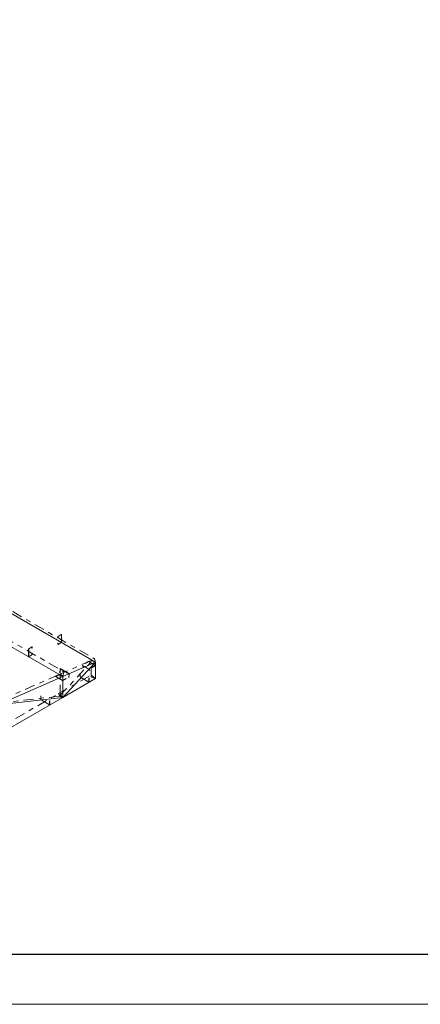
# Model space of a CAD drawing. Header units: millimetres. Extents: x -125 to 300, y 6 to 90.
# Tile 86 of 132: x 245.58 to 253.58, y 5.85 to 25.52. Entities that reach past the tile are written whole.
import ezdxf

# ---------------------------------------------------------------- set-up
doc = ezdxf.new("R2010")
doc.units = ezdxf.units.MM
doc.linetypes.add('CYPE_PUNTO', pattern=[0.075, 0, -0.075])
doc.linetypes.add('CYPE_RAYAPUNTO', pattern=[0.4125, 0.2025, -0.105, 0, -0.105])
doc.layers.add('Aux', color=7, linetype='Continuous', lineweight=5)
doc.layers.add('BARRAS_DE_ACO', color=7, linetype='Continuous', lineweight=9)
doc.layers.add('MARGINT', color=7, linetype='Continuous')

msp = doc.modelspace()

# ---------------------------------------------------------------- linework, layer by layer
at = {"layer": 'Aux'}
msp.add_lwpolyline([(181.44284, 5.85156), (300.34283, 5.85156), (300.34283, 89.95156), (181.44284, 89.95156)], close=True, dxfattribs=at)
at = {"layer": 'BARRAS_DE_ACO', "linetype": 'CYPE_RAYAPUNTO'}
for p, q in [((243.66801, 14.71844), (247.07392, 12.75203)), ((243.06082, 14.45991), (246.46673, 12.49351)), ((247.0073, 12.71632), (246.34969, 12.42869)), ((246.37808, 12.00959), (247.03569, 12.71586)), ((247.00943, 12.3882), (247.00943, 12.7148)), ((246.34969, 12.42869), (245.05569, 11.86271)), ((246.35172, 12.04995), (247.00933, 12.42962)), ((246.38979, 12.03045), (246.38979, 12.44909)), ((245.05771, 11.30286), (246.35172, 12.04995)), ((246.37083, 12.0053), (245.07682, 11.85796))]:
    msp.add_line(p, q, dxfattribs=at)
at = {"layer": 'BARRAS_DE_ACO'}
for p, q in [((243.69322, 14.65134), (247.09913, 12.68494)), ((243.03561, 14.36371), (246.44152, 12.39731)), ((247.09913, 12.68494), (246.44152, 12.39731)), ((246.44152, 11.97867), (247.09913, 12.68494)), ((247.09913, 12.35834), (247.09913, 12.68494)), ((246.44152, 12.39731), (245.14751, 11.83133)), ((246.44152, 11.97867), (246.44152, 12.39731)), ((246.44152, 11.97867), (247.09913, 12.35834)), ((245.14751, 11.23157), (246.44152, 11.97867)), ((246.44152, 11.97867), (245.14751, 11.83133))]:
    msp.add_line(p, q, dxfattribs=at)
at = {"layer": 'BARRAS_DE_ACO', "linetype": 'CYPE_PUNTO'}
for p, q in [((247.09913, 12.68494), (247.0073, 12.71632)), ((247.09913, 12.68494), (247.00943, 12.7148)), ((247.09913, 12.68494), (247.03569, 12.71586)), ((247.09913, 12.68494), (247.07392, 12.75203)), ((246.44152, 12.39731), (246.34969, 12.42869)), ((246.44152, 12.39731), (246.34969, 12.42869)), ((246.44152, 12.39731), (246.38979, 12.44909)), ((246.44152, 12.39731), (246.46673, 12.49351)), ((247.09913, 12.35834), (247.00933, 12.42962)), ((247.09913, 12.35834), (247.00943, 12.3882)), ((246.44152, 11.97867), (246.35172, 12.04995)), ((246.44152, 11.97867), (246.35172, 12.04995)), ((246.44152, 11.97867), (246.37083, 12.0053)), ((246.44152, 11.97867), (246.37808, 12.00959)), ((246.44152, 11.97867), (246.38979, 12.03045))]:
    msp.add_line(p, q, dxfattribs=at)
at = {"layer": 'BARRAS_DE_ACO'}
for points in [[(246.41229, 13.23499), (246.41284, 13.23524), (246.41337, 13.23536), (246.41386, 13.23534), (246.41429, 13.23518), (246.41464, 13.23489), (246.4149, 13.23448), (246.41506, 13.23396), (246.41512, 13.23335), (246.41512, 13.08312), (246.41506, 13.08245), (246.4149, 13.08174), (246.41464, 13.08103), (246.41429, 13.08033), (246.41386, 13.07968), (246.41337, 13.07909), (246.41284, 13.0786), (246.41229, 13.07822), (246.35289, 13.04393), (246.35234, 13.04367), (246.35181, 13.04355), (246.35132, 13.04357), (246.35089, 13.04373), (246.35054, 13.04402), (246.35028, 13.04443), (246.35012, 13.04495), (246.35007, 13.04556), (246.35007, 13.06679), (246.34724, 13.06515), (246.34724, 13.04393), (246.34735, 13.04271), (246.34767, 13.04167), (246.34819, 13.04085), (246.34889, 13.04026), (246.34975, 13.03995), (246.35073, 13.03991), (246.35179, 13.04015), (246.35289, 13.04066), (246.41229, 13.07495), (246.41339, 13.07571), (246.41446, 13.0767), (246.41543, 13.07787), (246.41629, 13.07917), (246.41699, 13.08057), (246.41752, 13.082), (246.41784, 13.08341), (246.41795, 13.08475), (246.41795, 13.23499), (246.41784, 13.2362), (246.41752, 13.23724), (246.41699, 13.23806), (246.41629, 13.23865), (246.41543, 13.23896), (246.41446, 13.239), (246.41339, 13.23876), (246.41229, 13.23825), (246.35289, 13.20396), (246.35179, 13.2032), (246.35073, 13.20221), (246.34975, 13.20104), (246.34889, 13.19974), (246.34819, 13.19834), (246.34767, 13.19691), (246.34735, 13.1955), (246.34724, 13.19416), (246.34724, 13.17293), (246.35007, 13.17456), (246.35007, 13.19579), (246.35012, 13.19646), (246.35028, 13.19717), (246.35054, 13.19788), (246.35089, 13.19858), (246.35132, 13.19923), (246.35181, 13.19982), (246.35234, 13.20031), (246.35289, 13.20069), (246.41229, 13.23499)], [(245.76599, 12.79712), (245.76544, 12.79686), (245.76491, 12.79674), (245.76442, 12.79676), (245.76399, 12.79692), (245.76364, 12.79721), (245.76338, 12.79763), (245.76322, 12.79815), (245.76317, 12.79875), (245.76317, 12.94899), (245.76322, 12.94966), (245.76338, 12.95036), (245.76364, 12.95108), (245.76399, 12.95178), (245.76442, 12.95243), (245.76491, 12.95301), (245.76544, 12.95351), (245.76599, 12.95389), (245.82539, 12.98818), (245.82594, 12.98844), (245.82647, 12.98856), (245.82696, 12.98854), (245.82739, 12.98838), (245.82774, 12.98809), (245.82801, 12.98767), (245.82817, 12.98715), (245.82822, 12.98655), (245.82822, 12.96532), (245.83105, 12.96695), (245.83105, 12.98818), (245.83094, 12.98939), (245.83062, 12.99043), (245.8301, 12.99126), (245.82939, 12.99184), (245.82853, 12.99216), (245.82756, 12.9922), (245.8265, 12.99196), (245.82539, 12.99145), (245.76599, 12.95715), (245.76489, 12.95639), (245.76383, 12.95541), (245.76285, 12.95424), (245.76199, 12.95293), (245.76129, 12.95154), (245.76077, 12.9501), (245.76045, 12.94869), (245.76034, 12.94736), (245.76034, 12.79712), (245.76045, 12.79591), (245.76077, 12.79487), (245.76129, 12.79404), (245.76199, 12.79346), (245.76285, 12.79314), (245.76383, 12.7931), (245.76489, 12.79334), (245.76599, 12.79385), (245.82539, 12.82815), (245.8265, 12.82891), (245.82756, 12.82989), (245.82853, 12.83106), (245.82939, 12.83237), (245.8301, 12.83377), (245.83062, 12.8352), (245.83094, 12.83661), (245.83105, 12.83795), (245.83105, 12.85917), (245.82822, 12.85754), (245.82822, 12.83631), (245.82817, 12.83564), (245.82801, 12.83494), (245.82774, 12.83422), (245.82739, 12.83352), (245.82696, 12.83287), (245.82647, 12.83229), (245.82594, 12.83179), (245.82539, 12.83141), (245.76599, 12.79712)], [(246.96701, 12.54061), (246.96674, 12.5411), (246.96637, 12.54163), (246.96592, 12.54219), (246.9654, 12.54275), (246.96483, 12.54329), (246.96424, 12.54379), (246.96364, 12.54423), (246.96307, 12.54459), (246.84003, 12.61563), (246.8395, 12.6159), (246.83903, 12.61608), (246.83865, 12.61614), (246.83836, 12.61609), (246.83818, 12.61594), (246.83811, 12.61568), (246.83816, 12.61534), (246.83832, 12.61491), (246.85285, 12.58429), (246.85002, 12.58593), (246.83549, 12.61654), (246.83516, 12.6174), (246.83507, 12.61809), (246.8352, 12.61861), (246.83557, 12.61891), (246.83615, 12.61901), (246.83692, 12.61888), (246.83785, 12.61853), (246.83891, 12.61798), (246.96195, 12.54695), (246.9631, 12.54622), (246.96429, 12.54534), (246.96547, 12.54434), (246.9666, 12.54326), (246.96765, 12.54214), (246.96856, 12.54102), (246.9693, 12.53996), (246.96984, 12.53897), (246.98437, 12.50836), (246.98154, 12.50999), (246.96701, 12.54061)], [(246.95488, 12.69637), (246.95549, 12.69666), (246.95618, 12.69687), (246.95693, 12.697), (246.95771, 12.69704), (246.95849, 12.697), (246.95924, 12.69687), (246.95993, 12.69666), (246.96054, 12.69637), (247.09064, 12.62125), (247.09114, 12.6209), (247.09151, 12.6205), (247.09174, 12.62007), (247.09182, 12.61962), (247.09174, 12.61917), (247.09151, 12.61873), (247.09114, 12.61833), (247.09064, 12.61798), (247.02559, 12.58043), (247.02842, 12.57879), (247.09347, 12.61635), (247.09447, 12.61705), (247.09521, 12.61785), (247.09566, 12.61872), (247.09582, 12.61962), (247.09566, 12.62052), (247.09521, 12.62139), (247.09447, 12.62218), (247.09347, 12.62288), (246.96336, 12.698), (246.96215, 12.69858), (246.96077, 12.699), (246.95927, 12.69927), (246.95771, 12.69935), (246.95615, 12.69927), (246.95465, 12.699), (246.95326, 12.69858), (246.95205, 12.698), (246.887, 12.66044), (246.88983, 12.65881), (246.95488, 12.69637)], [(246.44435, 12.31848), (246.44374, 12.31819), (246.44305, 12.31798), (246.4423, 12.31785), (246.44152, 12.3178), (246.44074, 12.31785), (246.43999, 12.31798), (246.4393, 12.31819), (246.43869, 12.31848), (246.30858, 12.3936), (246.30809, 12.39395), (246.30772, 12.39435), (246.30749, 12.39478), (246.30741, 12.39523), (246.30749, 12.39568), (246.30772, 12.39611), (246.30809, 12.39651), (246.30858, 12.39686), (246.37364, 12.43442), (246.37081, 12.43605), (246.30576, 12.3985), (246.30476, 12.3978), (246.30402, 12.397), (246.30357, 12.39613), (246.30341, 12.39523), (246.30357, 12.39433), (246.30402, 12.39346), (246.30476, 12.39266), (246.30576, 12.39196), (246.43586, 12.31685), (246.43708, 12.31627), (246.43846, 12.31584), (246.43996, 12.31558), (246.44152, 12.31549), (246.44308, 12.31558), (246.44458, 12.31584), (246.44596, 12.31627), (246.44718, 12.31685), (246.51223, 12.3544), (246.5094, 12.35604), (246.44435, 12.31848)], [(246.39558, 12.55002), (246.3957, 12.55066), (246.39593, 12.55121), (246.39625, 12.55165), (246.39665, 12.55197), (246.39712, 12.55215), (246.39764, 12.55219), (246.39819, 12.55208), (246.39875, 12.55182), (246.56704, 12.45466), (246.56759, 12.45428), (246.5681, 12.45377), (246.56856, 12.45317), (246.56894, 12.4525), (246.56924, 12.45178), (246.56945, 12.45103), (246.56954, 12.45029), (246.56953, 12.44959), (246.5617, 12.3705), (246.56453, 12.36887), (246.57236, 12.44796), (246.57238, 12.44936), (246.57219, 12.45084), (246.57179, 12.45233), (246.57119, 12.45378), (246.57041, 12.45513), (246.5695, 12.45633), (246.56848, 12.45733), (246.56738, 12.4581), (246.39909, 12.55526), (246.39798, 12.55577), (246.39688, 12.55599), (246.39584, 12.55592), (246.39489, 12.55556), (246.39409, 12.55492), (246.39345, 12.55403), (246.393, 12.55293), (246.39276, 12.55165), (246.38493, 12.47256), (246.38776, 12.47093), (246.39558, 12.55002)], [(246.79083, 12.391), (246.79088, 12.39033), (246.79105, 12.38962), (246.79131, 12.38891), (246.79166, 12.38821), (246.79209, 12.38756), (246.79258, 12.38697), (246.79311, 12.38648), (246.79366, 12.3861), (246.96195, 12.28894), (246.9625, 12.28868), (246.96303, 12.28856), (246.96352, 12.28858), (246.96395, 12.28874), (246.9643, 12.28903), (246.96456, 12.28944), (246.96472, 12.28996), (246.96478, 12.29057), (246.96478, 12.36569), (246.96761, 12.36405), (246.96761, 12.28894), (246.9675, 12.28773), (246.96718, 12.28669), (246.96665, 12.28586), (246.96595, 12.28527), (246.96509, 12.28496), (246.96412, 12.28492), (246.96305, 12.28516), (246.96195, 12.28567), (246.79366, 12.38283), (246.79256, 12.3836), (246.79149, 12.38458), (246.79052, 12.38575), (246.78966, 12.38706), (246.78896, 12.38845), (246.78843, 12.38988), (246.78811, 12.39129), (246.788, 12.39263), (246.788, 12.46775), (246.79083, 12.46612), (246.79083, 12.391)], [(246.00594, 11.93784), (246.006, 11.93717), (246.00616, 11.93647), (246.00642, 11.93575), (246.00677, 11.93506), (246.0072, 11.9344), (246.00769, 11.93382), (246.00822, 11.93333), (246.00877, 11.93294), (246.17706, 11.83578), (246.17761, 11.83553), (246.17814, 11.8354), (246.17863, 11.83542), (246.17906, 11.83558), (246.17941, 11.83587), (246.17967, 11.83629), (246.17984, 11.83681), (246.17989, 11.83741), (246.17989, 11.91253), (246.18272, 11.9109), (246.18272, 11.83578), (246.18261, 11.83457), (246.18229, 11.83353), (246.18177, 11.8327), (246.18106, 11.83212), (246.1802, 11.8318), (246.17923, 11.83176), (246.17817, 11.832), (246.17706, 11.83252), (246.00877, 11.92968), (246.00767, 11.93044), (246.00661, 11.93143), (246.00563, 11.93259), (246.00477, 11.9339), (246.00407, 11.9353), (246.00354, 11.93673), (246.00322, 11.93814), (246.00311, 11.93948), (246.00311, 12.01459), (246.00594, 12.01296), (246.00594, 11.93784)]]:
    msp.add_lwpolyline(points, close=True, dxfattribs=at)
at = {"layer": 'MARGINT'}
msp.add_lwpolyline([(184.44283, 6.85151), (299.34164, 6.85156), (299.34164, 88.95156), (184.44283, 88.95151)], close=True, dxfattribs=at)

doc.saveas('drawing.dxf')
